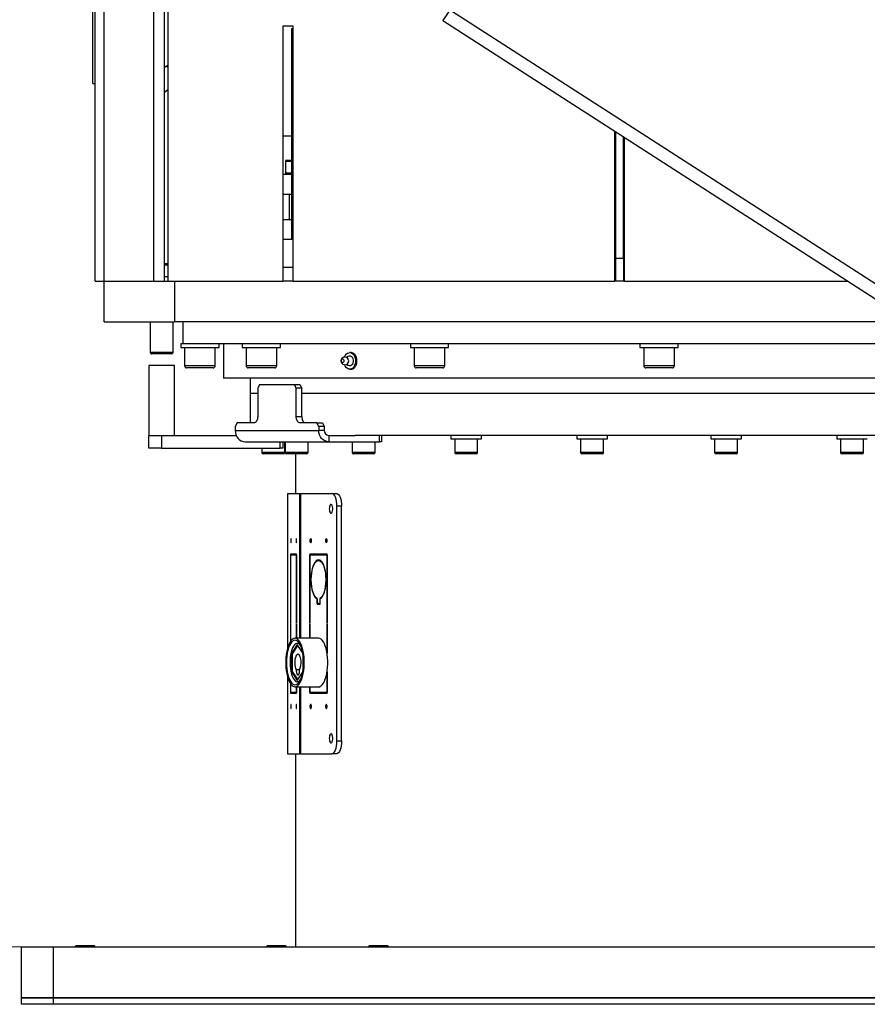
# Model space of a CAD drawing. Header units: millimetres. Extents: x 22 to 588, y 6 to 414.
# Tile 47 of 51: x 488 to 521, y 267 to 305. Entities that reach past the tile are written whole.
import ezdxf

# ---------------------------------------------------------------- set-up
doc = ezdxf.new("R2010")
doc.units = ezdxf.units.MM
doc.styles.add('SLDTEXTSTYLE1', font='TXT', dxfattribs={"width": 0.75})
doc.dimstyles.new('SLDDIMSTYLE4', dxfattribs={"dimtxt": 3.5, "dimasz": 5, "dimexe": 0, "dimexo": 0.0625, "dimgap": 0.875, "dimtad": 1, "dimdec": 4, "dimlfac": 20, "dimzin": 12, "dimdsep": 46, "dimtxsty": 'SLDTEXTSTYLE1', "dimsah": 1, "dimcen": 0.09, "dimazin": 0, "dimtfac": 1, "dimtofl": 0, "dimtmove": 0, "dimatfit": 3, "dimfxl": 1, "dimtolj": 1, "dimtzin": 12, "dimarcsym": 0})

# ---------------------------------------------------------------- blocks, each defined once
blk = doc.blocks.new('*D15')
at = {"color": 7, "linetype": 'Continuous', "lineweight": 0}
for p, q in [((527.581, 305.509), (494.754, 336.121)), ((488.285, 268.823), (468.244, 268.823))]:
    blk.add_line(p, q, dxfattribs=at)
blk.add_arc((566.921, 268.823), 97.677, 137, 180, dxfattribs=at)
for points in [[(495.485, 335.439), (491.683, 332.127), (492.656, 331.265)], [(469.244, 268.823), (470.022, 273.805), (468.722, 273.838)]]:
    blk.add_solid(points, dxfattribs=at)
at = {"color": 7, "linetype": 'Continuous', "lineweight": 0, "insert": (475.78, 315.171), "char_height": 3.5, "attachment_point": 1, "rotation": 61.073, "style": 'SLDTEXTSTYLE1'}
blk.add_mtext('43°', dxfattribs=at)

msp = doc.modelspace()

# ---------------------------------------------------------------- linework, layer by layer
at = {"color": 7, "linetype": 'Continuous', "lineweight": 30}
for p, q in [((490.8347976, 302.6733998), (490.8347976, 321.5487927)), ((490.9347976, 294.9233998), (490.9347976, 321.4149998)), ((491.2862695, 294.9233998), (491.2862695, 320.9447554)), ((493.2105336, 318.3702266), (493.2105336, 294.9233998)), ((493.6347976, 317.8025914), (493.6347976, 294.9233998)), ((493.7847976, 294.9233998), (493.7847976, 317.6019021)), ((504.8121955, 305.5330082), (504.5610289, 305.1429047)), ((504.7140238, 305.6390713), (544.8037357, 279.8274556)), ((504.5610289, 305.1429047), (544.4572338, 279.4558778)), ((498.6847976, 304.9233998), (498.2847976, 304.9233998)), ((498.2847976, 304.9233998), (498.2847976, 294.9233998)), ((498.6347976, 304.8233998), (498.6847976, 304.8233998)), ((498.6347976, 296.5733998), (498.6347976, 304.8233998)), ((498.6847976, 294.9233998), (498.6847976, 304.9233998)), ((493.7231028, 303.3584915), (493.7847976, 303.4102597)), ((493.7231028, 303.3584915), (493.6347976, 303.2843947)), ((493.7847976, 303.2849665), (493.7231028, 303.3584915)), ((490.8347976, 302.6733998), (490.9347976, 302.6733998)), ((493.7847976, 302.4312042), (493.6347976, 302.3053392)), ((511.2847976, 300.8138306), (511.2847976, 294.9233998)), ((511.3347976, 295.8233998), (511.3347976, 300.7816383)), ((498.2847976, 300.3733998), (498.286174, 300.3733998)), ((498.286174, 300.6233998), (498.286174, 300.3733998)), ((498.286174, 300.6233998), (498.6347976, 300.6233998)), ((511.6347976, 295.8233998), (511.6347976, 300.5884844)), ((511.6847976, 294.9233998), (511.6847976, 300.556292)), ((498.2847976, 299.6233998), (498.2991252, 299.6233998)), ((498.3875534, 299.6233998), (498.5047107, 299.6233998)), ((498.4375534, 299.6733998), (498.5400661, 299.6733998)), ((498.5047107, 299.6233998), (498.6347976, 299.6233998)), ((498.5400661, 299.6733998), (498.6347976, 299.6733998)), ((498.2847976, 299.1733998), (498.2991252, 299.1733998)), ((498.2847976, 299.1733998), (498.2991252, 299.1733998)), ((498.3875534, 299.1733998), (498.5047107, 299.1733998)), ((498.3875534, 299.1733998), (498.5047107, 299.1733998)), ((498.5047107, 299.1733998), (498.6347976, 299.1733998)), ((498.5047107, 299.1733998), (498.6347976, 299.1733998)), ((498.2847976, 299.1233998), (498.6347976, 299.1233998)), ((498.6347976, 298.3233998), (498.2847976, 298.3233998)), ((498.6347976, 297.3233998), (498.2847976, 297.3233998)), ((498.2847976, 296.5733998), (498.6347976, 296.5733998)), ((498.6847976, 296.5733998), (498.6347976, 296.5733998)), ((511.3347976, 296.5733998), (511.2847976, 296.5733998)), ((511.3347976, 295.8233998), (511.6347976, 295.8233998)), ((511.3347976, 295.4733998), (511.3347976, 295.8233998)), ((511.6347976, 295.8233998), (511.6347976, 294.9233998)), ((493.7847976, 295.5983998), (493.6347976, 295.5983998)), ((493.7847976, 295.5483998), (493.6347976, 295.5483998)), ((498.2847976, 295.4733998), (498.6847976, 295.4733998)), ((511.2847976, 295.4733998), (511.3347976, 295.4733998)), ((511.3347976, 294.9233998), (511.3347976, 295.4733998)), ((490.9347976, 294.9233998), (491.2862695, 294.9233998)), ((491.2847976, 293.3233998), (491.2847976, 294.9233998)), ((491.2862695, 294.9233998), (493.2105336, 294.9233998)), ((493.2105336, 294.9233998), (493.4480336, 294.9233998)), ((493.4480336, 294.9233998), (493.7847976, 294.9233998)), ((493.7847976, 295.0966049), (493.6347976, 295.0966049)), ((493.7847976, 294.9233998), (498.2847976, 294.9233998)), ((494.0347976, 294.9233998), (494.0347976, 293.3233998)), ((498.6847976, 294.9233998), (498.2847976, 294.9233998)), ((498.6847976, 294.9233998), (511.2847976, 294.9233998)), ((511.6847976, 294.9233998), (511.2847976, 294.9233998)), ((511.6847976, 294.9233998), (520.4336117, 294.9233998)), ((491.2847976, 293.3233998), (494.0347976, 293.3233998)), ((522.9186766, 293.3233998), (494.0347976, 293.3233998)), ((494.2847976, 292.4733998), (494.3597976, 292.4733998)), ((494.2847976, 292.3233998), (495.7847976, 292.3233998)), ((494.3627664, 292.4733998), (496.6963404, 292.4733998)), ((496.6963404, 292.3233998), (496.7968213, 292.3233998)), ((496.6978555, 292.4733998), (496.7968213, 292.4733998)), ((496.7968213, 292.4733998), (497.030833, 292.4733998)), ((496.7968213, 292.3233998), (498.1963404, 292.3233998)), ((497.030833, 292.4733998), (503.4104151, 292.4733998)), ((503.2847976, 292.3233998), (503.6597976, 292.3233998)), ((503.4104151, 292.4733998), (503.6597976, 292.4733998)), ((503.6597976, 292.4733998), (503.987149, 292.4733998)), ((503.6597976, 292.3233998), (504.7847976, 292.3233998)), ((503.987149, 292.4733998), (512.7018202, 292.4733998)), ((512.2847976, 292.3233998), (513.0347976, 292.3233998)), ((512.7018202, 292.4733998), (513.0347976, 292.4733998)), ((513.0347976, 292.4733998), (513.7847976, 292.4733998)), ((513.0347976, 292.3233998), (513.7847976, 292.3233998)), ((513.3677751, 292.4733998), (522.0824463, 292.4733998)), ((493.9847976, 292.1233998), (493.0847976, 292.1233998)), ((493.9347976, 292.0733998), (493.1347976, 292.0733998)), ((493.5347976, 291.6233998), (493.0347976, 291.6233998)), ((494.0347976, 291.6233998), (493.5347976, 291.6233998)), ((495.0347976, 291.6033998), (494.4347976, 291.6033998)), ((495.0347976, 291.5233998), (494.5147976, 291.5233998)), ((495.6347976, 291.6033998), (495.0347976, 291.6033998)), ((495.5547976, 291.5233998), (495.0347976, 291.5233998)), ((497.7463404, 291.6033998), (496.8463404, 291.6033998)), ((497.7063404, 291.5233998), (496.9263404, 291.5233998)), ((497.9663404, 291.5233998), (497.7063404, 291.5233998)), ((498.0463404, 291.6033998), (497.7463404, 291.6033998)), ((504.5544129, 291.6033998), (503.4347976, 291.6033998)), ((504.4851309, 291.5233998), (503.5147976, 291.5233998)), ((504.5547976, 291.5233998), (504.4851309, 291.5233998)), ((504.6347976, 291.6033998), (504.5544129, 291.6033998)), ((513.6347976, 291.6033998), (512.4347976, 291.6033998)), ((513.5547976, 291.5233998), (512.5147976, 291.5233998)), ((525.4130315, 291.1233998), (495.9597976, 291.1233998)), ((497.375345, 290.8733998), (497.2997497, 290.7233998)), ((497.2997497, 290.7233998), (497.2997497, 289.6233998)), ((497.375345, 290.8733998), (498.7360613, 290.8733998)), ((498.8116566, 290.7233998), (498.7360613, 290.8733998)), ((498.7360613, 290.8733998), (498.9519917, 290.8733998)), ((498.8116566, 289.6233998), (498.8116566, 290.7233998)), ((499.027587, 290.7233998), (498.8116566, 290.7233998)), ((498.9519917, 290.8733998), (499.027587, 290.7233998)), ((499.027587, 289.6233998), (499.027587, 290.7233998)), ((497.2997497, 290.5233998), (497.0097976, 290.5233998)), ((497.2997497, 290.5233998), (497.0097976, 290.5233998)), ((513.0347976, 290.5233998), (499.027587, 290.5233998)), ((525.4091663, 290.5233998), (499.027587, 290.5233998)), ((525.4091663, 290.5233998), (513.0347976, 290.5233998)), ((498.8116566, 289.6233998), (499.027587, 289.6233998)), ((496.4933993, 289.3733998), (496.4178039, 289.2233998)), ((496.4178039, 289.2233998), (496.4178039, 289.0733998)), ((497.1737574, 289.3733998), (496.4933993, 289.3733998)), ((499.618007, 289.3733998), (498.9376488, 289.3733998)), ((499.618007, 289.3733998), (499.8339374, 289.3733998)), ((499.6936023, 289.2233998), (499.618007, 289.3733998)), ((499.9095328, 289.2233998), (499.6936023, 289.2233998)), ((499.6936023, 289.2233998), (499.6936023, 289.0733998)), ((499.8339374, 289.3733998), (499.9095328, 289.2233998)), ((499.9095328, 289.2233998), (499.9095328, 289.0733998)), ((493.0347976, 288.3733998), (493.0347976, 288.8733998)), ((493.0347976, 288.8733998), (493.5347976, 288.8733998)), ((493.5347976, 288.8733998), (493.5347976, 288.3733998)), ((493.5347976, 288.8733998), (496.4583014, 288.8733998)), ((496.4178039, 289.0733998), (499.6936023, 289.0733998)), ((499.9095328, 289.0733998), (499.6936023, 289.0733998)), ((500.0822771, 288.8733998), (500.0822771, 288.6233998)), ((500.0822771, 288.8733998), (501.1191954, 288.8733998)), ((513.0347976, 288.8733998), (501.1191954, 288.8733998)), ((502.0688371, 288.6233998), (502.0688371, 288.8733998)), ((502.1587753, 288.8733998), (502.1587753, 288.6233998)), ((504.8722976, 288.7483998), (504.9767004, 288.7483998)), ((504.9767004, 288.7483998), (506.0722976, 288.7483998)), ((509.808369, 288.7483998), (510.0583332, 288.7483998)), ((510.0583332, 288.7483998), (511.008369, 288.7483998)), ((525.4130315, 288.8733998), (513.0347976, 288.8733998)), ((515.0612263, 288.7483998), (515.4989715, 288.7483998)), ((515.4989715, 288.7483998), (516.2612263, 288.7483998)), ((519.9972976, 288.7483998), (520.6423941, 288.7483998)), ((520.6423941, 288.7483998), (521.1972976, 288.7483998)), ((493.5347976, 288.3733998), (493.0347976, 288.3733998)), ((493.5347976, 288.3733998), (498.1847976, 288.3733998)), ((496.8064787, 288.6233998), (500.0822771, 288.6233998)), ((498.1847976, 288.3733998), (498.1847976, 288.6233998)), ((498.2847976, 288.3733998), (498.1847976, 288.3733998)), ((498.2847976, 288.6233998), (498.2847976, 288.3733998)), ((500.0822771, 288.6233998), (502.0688371, 288.6233998)), ((502.1587753, 288.6233998), (502.0688371, 288.6233998)), ((498.1748471, 288.2083998), (497.4597976, 288.2083998)), ((498.1395072, 288.1483998), (497.5197976, 288.1483998)), ((498.2997976, 288.1483998), (498.1395072, 288.1483998)), ((498.3597976, 288.2083998), (498.1748471, 288.2083998)), ((499.1953909, 288.2083998), (498.3719468, 288.2083998)), ((499.1455984, 288.1483998), (498.4319468, 288.1483998)), ((499.2119468, 288.1483998), (499.1455984, 288.1483998)), ((499.2719468, 288.2083998), (499.1953909, 288.2083998)), ((501.8851714, 288.2083998), (500.9983754, 288.2083998)), ((501.826932, 288.1483998), (501.0583754, 288.1483998)), ((501.8383754, 288.1483998), (501.826932, 288.1483998)), ((501.8983754, 288.2083998), (501.8851714, 288.2083998)), ((505.9222976, 288.2083998), (505.0222976, 288.2083998)), ((505.8622976, 288.1483998), (505.0822976, 288.1483998)), ((510.858369, 288.2083998), (509.958369, 288.2083998)), ((510.798369, 288.1483998), (510.018369, 288.1483998)), ((516.1112263, 288.2083998), (515.2112263, 288.2083998)), ((516.0512263, 288.1483998), (515.2712263, 288.1483998)), ((521.0472976, 288.2083998), (520.1472976, 288.2083998)), ((520.9872976, 288.1483998), (520.2072976, 288.1483998)), ((498.4635607, 286.5983998), (498.4669828, 286.5983998)), ((498.4669828, 286.5983998), (498.949856, 286.5983998)), ((498.4669828, 286.5983998), (498.4669828, 280.5326633)), ((498.949856, 286.5983998), (498.9768821, 286.5983998)), ((498.949856, 280.9233998), (498.949856, 286.5983998)), ((498.9768821, 286.5983998), (500.2113292, 286.5983998)), ((498.9768821, 286.5983998), (498.9768821, 280.9233998)), ((500.2113292, 286.5983998), (500.3961051, 286.5983998)), ((500.4026709, 276.8983998), (500.4026709, 286.0983998)), ((500.5874468, 286.0983998), (500.4026709, 286.0983998)), ((500.5874468, 276.8983998), (500.5874468, 286.0983998)), ((498.7067878, 284.2233998), (498.5909458, 284.2233998)), ((498.5909458, 284.2233998), (498.5909458, 281.5108998)), ((498.594209, 284.1983998), (498.7067878, 284.1983998)), ((498.594209, 281.5108998), (498.594209, 284.1983998)), ((498.7067878, 284.1983998), (498.7067878, 284.2233998)), ((498.825893, 284.2233998), (498.710051, 284.2233998)), ((498.710051, 284.2233998), (498.710051, 284.1983998)), ((498.710051, 284.1983998), (498.8226298, 284.1983998)), ((498.8226298, 284.1983998), (498.8226298, 281.5108998)), ((498.825893, 284.1983998), (498.8226298, 284.1983998)), ((498.825893, 281.5108998), (498.825893, 284.2233998)), ((499.6799549, 284.2233998), (499.3403233, 284.2233998)), ((499.3403233, 284.2233998), (499.3403233, 281.5108998)), ((499.3498904, 284.1983998), (499.6799549, 284.1983998)), ((499.3498904, 281.5108998), (499.3498904, 284.1983998)), ((499.5250992, 284.2233998), (499.5250992, 284.1983998)), ((499.6799549, 284.1983998), (499.6799549, 284.2233998)), ((500.0291535, 284.2233998), (499.6895219, 284.2233998)), ((499.6895219, 284.2233998), (499.6895219, 284.1983998)), ((499.6895219, 284.1983998), (500.0195864, 284.1983998)), ((499.8742978, 284.2233998), (499.8742978, 284.1983998)), ((500.0195864, 284.1983998), (500.0195864, 281.5108998)), ((500.0291535, 284.1983998), (500.0195864, 284.1983998)), ((500.0291535, 281.5108998), (500.0291535, 284.2233998)), ((499.6799549, 283.9732956), (499.6799549, 283.998299)), ((499.6895219, 283.998299), (499.6895219, 283.9732956)), ((499.7596127, 283.9732956), (499.6895219, 283.9732956)), ((499.3881973, 283.2358998), (499.3977657, 283.2358998)), ((499.3977657, 283.2108998), (499.3881973, 283.2108998)), ((499.9717111, 283.2358998), (499.9812795, 283.2358998)), ((499.9812795, 283.2108998), (499.9717111, 283.2108998)), ((499.6254225, 282.464058), (499.6254225, 282.2633998)), ((499.6349896, 282.464058), (499.6254225, 282.464058)), ((499.6254225, 282.2633998), (499.6799549, 282.2633998)), ((499.6349896, 282.2883998), (499.6349896, 282.4847524)), ((499.6799549, 282.2883998), (499.6349896, 282.2883998)), ((499.6799549, 282.2633998), (499.6799549, 282.2883998)), ((499.7344872, 282.2883998), (499.6895219, 282.2883998)), ((499.6895219, 282.2883998), (499.6895219, 282.2633998)), ((499.6895219, 282.2633998), (499.7440543, 282.2633998)), ((499.7344872, 282.4847524), (499.7344872, 282.2883998)), ((499.774506, 282.4847524), (499.7344872, 282.4847524)), ((499.7440543, 282.2883998), (499.7344872, 282.2883998)), ((499.7440543, 282.2633998), (499.7440543, 282.464058)), ((498.5909458, 281.5108998), (498.594209, 281.5108998)), ((498.594209, 281.4858998), (498.5909458, 281.4858998)), ((498.5909458, 281.4858998), (498.5909458, 280.8132571)), ((498.594209, 280.81771), (498.594209, 281.4858998)), ((498.8226298, 281.5108998), (498.825893, 281.5108998)), ((498.825893, 281.4858998), (498.8226298, 281.4858998)), ((498.8226298, 281.4858998), (498.8226298, 280.9233998)), ((498.825893, 280.9233998), (498.825893, 281.4858998)), ((499.3403233, 281.5108998), (499.3498904, 281.5108998)), ((499.3498904, 281.4858998), (499.3403233, 281.4858998)), ((499.3403233, 281.4858998), (499.3403233, 280.9233998)), ((499.3498904, 280.9233998), (499.3498904, 281.4858998)), ((500.0195864, 281.5108998), (500.0291535, 281.5108998)), ((500.0291535, 281.4858998), (500.0195864, 281.4858998)), ((500.0195864, 281.4858998), (500.0195864, 280.343366)), ((500.0291535, 280.2775379), (500.0291535, 281.4858998)), ((498.8532468, 280.6806539), (498.6188532, 280.3270269)), ((498.8695789, 280.6560139), (498.6467337, 280.31981)), ((499.0594099, 280.369618), (498.8532468, 280.6806539)), ((498.6188532, 280.3270269), (498.6188532, 279.6197728)), ((498.6188532, 280.3270269), (498.6515173, 280.3270269)), ((498.6467337, 280.31981), (498.6467337, 279.6269897)), ((499.0876404, 279.7824985), (499.0876404, 280.1643012)), ((498.6188532, 279.6197728), (498.8532468, 279.2661457)), ((498.6188532, 279.6197728), (498.6515173, 279.6197728)), ((498.6467337, 279.6269897), (498.8695789, 279.2907857)), ((498.8106528, 279.6974321), (498.9420349, 279.6974321)), ((498.8532468, 279.2661457), (499.0594099, 279.5771817)), ((500.0195864, 279.6034336), (500.0195864, 278.7983998)), ((500.0291535, 278.7733998), (500.0291535, 279.6692617)), ((498.4669828, 279.4141364), (498.4669828, 276.3983998)), ((498.5909458, 279.1335425), (498.5909458, 278.7733998)), ((498.594209, 278.7983998), (498.594209, 279.1290897)), ((498.5909458, 278.7733998), (498.7067878, 278.7733998)), ((498.7067878, 278.7983998), (498.594209, 278.7983998)), ((498.7067878, 278.7733998), (498.7067878, 278.7983998)), ((498.8226298, 278.7983998), (498.710051, 278.7983998)), ((498.710051, 278.7983998), (498.710051, 278.7733998)), ((498.710051, 278.7733998), (498.825893, 278.7733998)), ((498.8226298, 279.0233998), (498.8226298, 278.7983998)), ((498.825893, 278.7983998), (498.8226298, 278.7983998)), ((498.825893, 278.7733998), (498.825893, 279.0233998)), ((498.949856, 276.3983998), (498.949856, 279.0233998)), ((498.9768821, 279.0233998), (498.9768821, 276.3983998)), ((499.3403233, 279.0233998), (499.3403233, 278.7733998)), ((499.3403233, 278.7733998), (499.6799549, 278.7733998)), ((499.3498904, 278.7983998), (499.3498904, 279.0233998)), ((499.6799549, 278.7983998), (499.3498904, 278.7983998)), ((499.5250992, 278.7983998), (499.5250992, 278.7733998)), ((499.6254225, 279.0233998), (499.6254225, 279.0133998)), ((499.6254225, 279.0133998), (499.6799549, 279.0133998)), ((499.6799549, 279.0133998), (499.6799549, 279.0233998)), ((499.6799549, 278.7733998), (499.6799549, 278.7983998)), ((499.6895219, 279.0234821), (499.6895219, 279.0133998)), ((499.6895219, 279.0133998), (499.7440543, 279.0133998)), ((500.0195864, 278.7983998), (499.6895219, 278.7983998)), ((499.6895219, 278.7983998), (499.6895219, 278.7733998)), ((499.6895219, 278.7733998), (500.0291535, 278.7733998)), ((499.7440543, 279.0133998), (499.7440543, 279.0361298)), ((499.8742978, 278.7983998), (499.8742978, 278.7733998)), ((500.0291535, 278.7983998), (500.0195864, 278.7983998)), ((500.4026709, 276.8983998), (500.5874468, 276.8983998)), ((498.4669828, 276.3983998), (498.4635607, 276.3983998)), ((498.4669828, 276.3983998), (498.949856, 276.3983998)), ((498.9768821, 276.3983998), (498.949856, 276.3983998)), ((498.9768821, 276.3983998), (500.2113292, 276.3983998)), ((500.3961051, 276.3983998), (500.2113292, 276.3983998)), ((488.0347976, 266.8233998), (488.0347976, 268.8233998)), ((488.0347976, 268.8233998), (489.2847976, 268.8233998)), ((489.2847976, 268.8233998), (489.2847976, 266.8233998)), ((489.2847976, 268.8233998), (536.7847976, 268.8233998)), ((490.1847976, 268.8733998), (490.5347976, 268.8733998)), ((490.5347976, 268.8733998), (490.8847976, 268.8733998)), ((497.6847976, 268.8733998), (498.0347976, 268.8733998)), ((498.0347976, 268.8733998), (498.3847976, 268.8733998)), ((501.6847976, 268.8733998), (502.0347976, 268.8733998)), ((502.0347976, 268.8733998), (502.3847976, 268.8733998)), ((488.0347976, 266.5733998), (488.0347976, 266.8233998)), ((488.0347976, 266.8233998), (489.2847976, 266.8233998)), ((489.2847976, 266.8233998), (488.0347976, 266.8233998)), ((489.2847976, 266.8233998), (489.2847976, 266.5733998)), ((536.7847976, 266.8233998), (489.2847976, 266.8233998)), ((489.2847976, 266.8233998), (536.7847976, 266.8233998)), ((489.2847976, 266.5733998), (488.0347976, 266.5733998)), ((536.7847976, 266.5733998), (489.2847976, 266.5733998))]:
    msp.add_line(p, q, dxfattribs=at)
at = {"color": 7, "linetype": 'Continuous', "lineweight": 30, "flags": 128}
for points in [[(500.5720406, 291.7983998), (500.5760775, 291.8271011), (500.5875736, 291.8514328), (500.6047788, 291.8676908), (500.6250736, 291.8733998), (500.6453685, 291.8676908), (500.6625736, 291.8514328), (500.6740697, 291.8271011), (500.6781066, 291.7983998), (500.6740697, 291.7696986), (500.6625736, 291.7453668), (500.6453685, 291.7291089), (500.6250736, 291.7233998), (500.6047788, 291.7291089), (500.5875736, 291.7453668), (500.5760775, 291.7696986), (500.5720406, 291.7983998)], [(500.7038374, 291.9478274), (500.7318719, 292.0073058), (500.7706835, 292.0590899), (500.8168934, 292.0968201), (500.8680103, 292.1184623), (500.9212786, 292.12285), (500.9738265, 292.1097464), (501.0228212, 292.0798581), (501.0656213, 292.0347963), (501.0999196, 291.9769902), (501.1238668, 291.9095564), (501.1361722, 291.83613), (501.1361722, 291.7606696), (501.1238668, 291.6872433), (501.0999196, 291.6198094), (501.0656213, 291.5620034), (501.0228212, 291.5169416), (500.9738265, 291.4870532), (500.9212786, 291.4739497), (500.8680103, 291.4783373), (500.8168934, 291.4999796), (500.7706835, 291.5377098), (500.7318719, 291.5894938), (500.7038374, 291.6489723)], [(500.8419705, 291.9753243), (500.8562493, 291.9845746), (500.8973479, 291.9978406), (500.9393856, 291.9933854), (500.978627, 291.9716049), (501.0115855, 291.9344344), (501.0353326, 291.8851766), (501.0477581, 291.8282083), (501.0477581, 291.7685914), (501.0353326, 291.7116231), (501.0115855, 291.6623653), (500.978627, 291.6251947), (500.9393856, 291.6034142), (500.8973479, 291.5989591), (500.8562493, 291.6122251), (500.8419705, 291.6214753)], [(497.2997497, 289.6233998), (497.2973288, 289.5746272), (497.2901591, 289.527729), (497.2785161, 289.4845073), (497.2628474, 289.4466231), (497.243755, 289.4155324), (497.2219726, 289.3924299), (497.1983373, 289.3782035), (497.1737574, 289.3733998)], [(498.9376488, 289.3733998), (498.913069, 289.3782035), (498.8894337, 289.3924299), (498.8676513, 289.4155324), (498.8485589, 289.4466231), (498.8328901, 289.4845073), (498.8212472, 289.527729), (498.8140775, 289.5746272), (498.8116566, 289.6233998)], [(499.027587, 289.6233998), (499.0300079, 289.5746272), (499.0371776, 289.527729), (499.0488206, 289.4845073), (499.0644893, 289.4466231), (499.0835817, 289.4155324), (499.1053641, 289.3924299), (499.1289994, 289.3782035), (499.1535793, 289.3733998)], [(496.4178039, 289.0733998), (496.4252722, 288.9856092), (496.4473901, 288.9011923), (496.4833075, 288.8233932), (496.5316442, 288.7552018), (496.5905426, 288.6992385), (496.6577393, 288.657654), (496.730652, 288.6320464), (496.8064787, 288.6233998)], [(500.0822771, 288.6233998), (500.0064504, 288.6320464), (499.9335377, 288.657654), (499.866341, 288.6992385), (499.8074425, 288.7552018), (499.7591058, 288.8233932), (499.7231884, 288.9011923), (499.7010706, 288.9856092), (499.6936023, 289.0733998)], [(500.4026709, 286.0983998), (500.3989943, 286.195945), (500.3881059, 286.2897415), (500.370424, 286.3761849), (500.3466282, 286.4519532), (500.317633, 286.5141346), (500.2845525, 286.5603396), (500.2486581, 286.5887925), (500.2113292, 286.5983998)], [(500.3961051, 286.5983998), (500.433434, 286.5887925), (500.4693284, 286.5603396), (500.5024089, 286.5141346), (500.5314041, 286.4519532), (500.5551999, 286.3761849), (500.5728818, 286.2897415), (500.5837702, 286.195945), (500.5874468, 286.0983998)], [(500.1060913, 285.9983998), (500.1097199, 285.9415774), (500.1202124, 285.8909126), (500.136432, 285.8518957), (500.1566208, 285.8287548), (500.1785912, 285.8239975), (500.1999622, 285.8381395), (500.2184181, 285.8696481), (500.2319589, 285.915109), (500.2391171, 285.9695958), (500.2391171, 286.0272039), (500.2319589, 286.0816906), (500.2184181, 286.1271515), (500.1999622, 286.1586602), (500.1785912, 286.1728021), (500.1566208, 286.1680449), (500.136432, 286.144904), (500.1202124, 286.105887), (500.1097199, 286.0552222), (500.1060913, 285.9983998)], [(498.59323, 284.7483998), (498.5940497, 284.7168284), (498.596384, 284.6900635), (498.5998775, 284.6721798), (498.6039984, 284.6658998), (498.6081193, 284.6721798), (498.6116129, 284.6900635), (498.6139472, 284.7168284), (498.6147669, 284.7483998), (498.6139472, 284.7799712), (498.6116129, 284.8067361), (498.6081193, 284.8246199), (498.6039984, 284.8308998), (498.5998775, 284.8246199), (498.596384, 284.8067361), (498.5940497, 284.7799712), (498.59323, 284.7483998)], [(498.8020719, 284.7483998), (498.8028916, 284.7168284), (498.8052259, 284.6900635), (498.8087195, 284.6721798), (498.8128403, 284.6658998), (498.8169612, 284.6721798), (498.8204548, 284.6900635), (498.8227891, 284.7168284), (498.8236088, 284.7483998), (498.8227891, 284.7799712), (498.8204548, 284.8067361), (498.8169612, 284.8246199), (498.8128403, 284.8308998), (498.8087195, 284.8246199), (498.8052259, 284.8067361), (498.8028916, 284.7799712), (498.8020719, 284.7483998)], [(499.3470203, 284.7483998), (499.3494235, 284.7168284), (499.3562673, 284.6900635), (499.3665098, 284.6721798), (499.3785917, 284.6658998), (499.3906735, 284.6721798), (499.400916, 284.6900635), (499.4077598, 284.7168284), (499.410163, 284.7483998), (499.4077598, 284.7799712), (499.400916, 284.8067361), (499.3906735, 284.8246199), (499.3785917, 284.8308998), (499.3665098, 284.8246199), (499.3562673, 284.8067361), (499.3494235, 284.7799712), (499.3470203, 284.7483998)], [(499.9593138, 284.7483998), (499.961717, 284.7168284), (499.9685608, 284.6900635), (499.9788033, 284.6721798), (499.9908851, 284.6658998), (500.002967, 284.6721798), (500.0132095, 284.6900635), (500.0200533, 284.7168284), (500.0224565, 284.7483998), (500.0200533, 284.7799712), (500.0132095, 284.8067361), (500.002967, 284.8246199), (499.9908851, 284.8308998), (499.9788033, 284.8246199), (499.9685608, 284.8067361), (499.961717, 284.7799712), (499.9593138, 284.7483998)], [(499.6799549, 283.998299), (499.6345672, 283.9872302), (499.5903648, 283.9581164), (499.5483919, 283.9116455), (499.5096401, 283.8489152), (499.4750249, 283.7714076), (499.445364, 283.6809536), (499.4213582, 283.5796903), (499.4035745, 283.4700099), (499.3924332, 283.3545035), (499.3881973, 283.2358998)], [(499.3977657, 283.2358998), (499.4018833, 283.3505923), (499.4126738, 283.4622841), (499.4298827, 283.5683403), (499.453104, 283.6662589), (499.4817899, 283.7537299), (499.5152635, 283.8286897), (499.5527354, 283.8893698), (499.5933213, 283.9343388), (499.6360639, 283.9625359), (499.6799549, 283.9732956)], [(499.9812795, 283.2358998), (499.9770436, 283.3545035), (499.9659023, 283.4700099), (499.9481186, 283.5796903), (499.9241128, 283.6809536), (499.8944519, 283.7714076), (499.8598367, 283.8489152), (499.8210849, 283.9116455), (499.779112, 283.9581164), (499.7349096, 283.9872302), (499.6895219, 283.998299)], [(499.6895219, 283.9732956), (499.7334128, 283.9625359), (499.7761555, 283.9343388), (499.8167414, 283.8893698), (499.8542132, 283.8286897), (499.8876869, 283.7537299), (499.9163728, 283.6662589), (499.9395941, 283.5683403), (499.956803, 283.4622841), (499.9675935, 283.3505923), (499.9717111, 283.2358998)], [(499.3881973, 283.2108998), (499.3932355, 283.0806178), (499.4065956, 282.954412), (499.4278961, 282.8358852), (499.456529, 282.7284213), (499.4916768, 282.6350881), (499.5323362, 282.5585501), (499.5773464, 282.5009924), (499.6254225, 282.464058)], [(499.6349896, 282.4847524), (499.592403, 282.5132717), (499.5519828, 282.5584521), (499.5146773, 282.6192337), (499.4813619, 282.6941904), (499.4528181, 282.7815635), (499.4297157, 282.8793031), (499.4125967, 282.9851159), (499.4018628, 283.0965194), (499.3977657, 283.2108998)], [(499.9717111, 283.2108998), (499.967614, 283.0965194), (499.9568801, 282.9851159), (499.9397611, 282.8793031), (499.9166587, 282.7815635), (499.8881149, 282.6941904), (499.8547995, 282.6192337), (499.817494, 282.5584521), (499.7770738, 282.5132717), (499.7344872, 282.4847524)], [(499.7440543, 282.464058), (499.7921304, 282.5009924), (499.8371406, 282.5585501), (499.8778, 282.6350881), (499.9129478, 282.7284213), (499.9415807, 282.8358852), (499.9628812, 282.954412), (499.9762413, 283.0806178), (499.9812795, 283.2108998)], [(498.7608589, 279.0233998), (498.8103621, 279.0322482), (498.8589433, 279.0586284), (498.9056973, 279.1020491), (498.9497532, 279.1617014), (498.9902904, 279.2364741), (499.0265537, 279.3249743), (499.0578677, 279.4255535), (499.0836489, 279.536338), (499.1034171, 279.6552642), (499.1168042, 279.7801166), (499.1235606, 279.9085695), (499.1235606, 280.0382301), (499.1168042, 280.166683), (499.1034171, 280.2915355), (499.0836489, 280.4104616), (499.0578677, 280.5212461), (499.0265537, 280.6218253), (498.9902904, 280.7103255), (498.9497532, 280.7850983), (498.9056973, 280.8447506), (498.8589433, 280.8881712), (498.8103621, 280.9145515), (498.7608589, 280.9233998), (498.7113556, 280.9145515), (498.6627744, 280.8881712), (498.6160204, 280.8447506), (498.5719645, 280.7850983), (498.5314273, 280.7103255), (498.495164, 280.6218253), (498.4638501, 280.5212461), (498.4380689, 280.4104616), (498.4183006, 280.2915355), (498.4049136, 280.166683), (498.3981571, 280.0382301), (498.3981571, 279.9085695), (498.4049136, 279.7801166), (498.4183006, 279.6552642), (498.4380689, 279.536338), (498.4638501, 279.4255535), (498.495164, 279.3249743), (498.5314273, 279.2364741), (498.5719645, 279.1617014), (498.6160204, 279.1020491), (498.6627744, 279.0586284), (498.7113556, 279.0322482), (498.7608589, 279.0233998)], [(498.7608589, 279.0983998), (498.8085127, 279.1073061), (498.8551964, 279.1338435), (498.8999598, 279.1774718), (498.9418914, 279.237303), (498.9801377, 279.3121189), (499.0139201, 279.4003967), (499.0425509, 279.5003391), (499.0654473, 279.6099117), (499.0821432, 279.7268838), (499.0922986, 279.8488743), (499.0957069, 279.9733998), (499.0922986, 280.0979253), (499.0821432, 280.2199158), (499.0654473, 280.336888), (499.0425509, 280.4464605), (499.0139201, 280.546403), (498.9801377, 280.6346807), (498.9418914, 280.7094967), (498.8999598, 280.7693278), (498.8551964, 280.8129562), (498.8085127, 280.8394936), (498.7608589, 280.8483998), (498.713205, 280.8394936), (498.6665213, 280.8129562), (498.621758, 280.7693278), (498.5798264, 280.7094967), (498.5415801, 280.6346807), (498.5077976, 280.546403), (498.4791668, 280.4464605), (498.4562704, 280.336888), (498.4395746, 280.2199158), (498.4294191, 280.0979253), (498.4260109, 279.9733998), (498.4294191, 279.8488743), (498.4395746, 279.7268838), (498.4562704, 279.6099117), (498.4791668, 279.5003391), (498.5077976, 279.4003967), (498.5415801, 279.3121189), (498.5798264, 279.237303), (498.621758, 279.1774718), (498.6665213, 279.1338435), (498.713205, 279.1073061), (498.7608589, 279.0983998)], [(498.9680423, 280.6607971), (498.960537, 280.6690266), (498.9186436, 280.7036714), (498.8752174, 280.7211992), (498.8312762, 280.7211992), (498.78785, 280.7036714), (498.7459566, 280.6690266), (498.706578, 280.618077), (498.6706372, 280.5520167), (498.6389767, 280.4723941), (498.6123384, 280.3810755), (498.5913468, 280.2802013), (498.5764939, 280.1721359), (498.5681279, 280.0594124), (498.5664449, 279.9446728), (498.5714842, 279.8306065), (498.5831278, 279.7198872), (498.6011028, 279.61511), (498.6249878, 279.5187308), (498.654223, 279.4330086), (498.6881231, 279.3599528), (498.7258936, 279.3012757), (498.7666492, 279.2583525), (498.8094346, 279.2321895), (498.8532468, 279.2233998), (498.8532468, 279.2233998)], [(499.6847384, 279.0233998), (499.7342417, 279.0322482), (499.7828228, 279.0586284), (499.8295768, 279.1020491), (499.8736328, 279.1617014), (499.91417, 279.2364741), (499.9504333, 279.3249743), (499.9817472, 279.4255535), (500.0075284, 279.536338), (500.0272967, 279.6552642), (500.0406837, 279.7801166), (500.0474401, 279.9085695), (500.0474401, 280.0382301), (500.0406837, 280.166683), (500.0272967, 280.2915355), (500.0075284, 280.4104616), (499.9817472, 280.5212461), (499.9504333, 280.6218253), (499.91417, 280.7103255), (499.8736328, 280.7850983), (499.8295768, 280.8447506), (499.7828228, 280.8881712), (499.7342417, 280.9145515), (499.6847384, 280.9233998)], [(498.9420349, 279.6974321), (498.9648205, 279.7449897), (498.982742, 279.8051046), (498.994814, 279.8744718), (499.0003729, 279.9492779), (498.999113, 280.0254101), (498.9911036, 280.0986829), (498.9767851, 280.165068), (498.9569446, 280.2209158), (498.932673, 280.2631559), (498.9053045, 280.289466), (498.8763438, 280.2983998), (498.8473831, 280.289466), (498.8200147, 280.2631559), (498.795743, 280.2209158), (498.7759025, 280.165068), (498.761584, 280.0986829), (498.7535746, 280.0254101), (498.7523147, 279.9492779), (498.7578736, 279.8744718), (498.7699456, 279.8051046), (498.7878671, 279.7449897), (498.8106528, 279.6974321)], [(498.8106528, 279.6974321), (498.8099006, 279.6415006), (498.815944, 279.5878089), (498.8281648, 279.5418484), (498.8453132, 279.5083195), (498.8656352, 279.4906516), (498.8870524, 279.4906516), (498.9073744, 279.5083195), (498.9245228, 279.5418484), (498.9367436, 279.5878089), (498.942787, 279.6415006), (498.9420349, 279.6974321)], [(498.59323, 278.2483998), (498.5940497, 278.2168284), (498.596384, 278.1900635), (498.5998775, 278.1721798), (498.6039984, 278.1658998), (498.6081193, 278.1721798), (498.6116129, 278.1900635), (498.6139472, 278.2168284), (498.6147669, 278.2483998), (498.6139472, 278.2799712), (498.6116129, 278.3067361), (498.6081193, 278.3246199), (498.6039984, 278.3308998), (498.5998775, 278.3246199), (498.596384, 278.3067361), (498.5940497, 278.2799712), (498.59323, 278.2483998)], [(498.8020719, 278.2483998), (498.8028916, 278.2168284), (498.8052259, 278.1900635), (498.8087195, 278.1721798), (498.8128403, 278.1658998), (498.8169612, 278.1721798), (498.8204548, 278.1900635), (498.8227891, 278.2168284), (498.8236088, 278.2483998), (498.8227891, 278.2799712), (498.8204548, 278.3067361), (498.8169612, 278.3246199), (498.8128403, 278.3308998), (498.8087195, 278.3246199), (498.8052259, 278.3067361), (498.8028916, 278.2799712), (498.8020719, 278.2483998)], [(499.3470203, 278.2483998), (499.3494235, 278.2168284), (499.3562673, 278.1900635), (499.3665098, 278.1721798), (499.3785917, 278.1658998), (499.3906735, 278.1721798), (499.400916, 278.1900635), (499.4077598, 278.2168284), (499.410163, 278.2483998), (499.4077598, 278.2799712), (499.400916, 278.3067361), (499.3906735, 278.3246199), (499.3785917, 278.3308998), (499.3665098, 278.3246199), (499.3562673, 278.3067361), (499.3494235, 278.2799712), (499.3470203, 278.2483998)], [(499.9593138, 278.2483998), (499.961717, 278.2168284), (499.9685608, 278.1900635), (499.9788033, 278.1721798), (499.9908851, 278.1658998), (500.002967, 278.1721798), (500.0132095, 278.1900635), (500.0200533, 278.2168284), (500.0224565, 278.2483998), (500.0200533, 278.2799712), (500.0132095, 278.3067361), (500.002967, 278.3246199), (499.9908851, 278.3308998), (499.9788033, 278.3246199), (499.9685608, 278.3067361), (499.961717, 278.2799712), (499.9593138, 278.2483998)], [(500.1060913, 276.9983998), (500.1097199, 276.9415774), (500.1202124, 276.8909126), (500.136432, 276.8518957), (500.1566208, 276.8287548), (500.1785912, 276.8239975), (500.1999622, 276.8381395), (500.2184181, 276.8696481), (500.2319589, 276.915109), (500.2391171, 276.9695958), (500.2391171, 277.0272039), (500.2319589, 277.0816906), (500.2184181, 277.1271515), (500.1999622, 277.1586602), (500.1785912, 277.1728021), (500.1566208, 277.1680449), (500.136432, 277.144904), (500.1202124, 277.105887), (500.1097199, 277.0552222), (500.1060913, 276.9983998)], [(500.2113292, 276.3983998), (500.2486581, 276.4080072), (500.2845525, 276.4364601), (500.317633, 276.482665), (500.3466282, 276.5448464), (500.370424, 276.6206147), (500.3881059, 276.7070581), (500.3989943, 276.8008547), (500.4026709, 276.8983998)], [(500.5874468, 276.8983998), (500.5837702, 276.8008547), (500.5728818, 276.7070581), (500.5551999, 276.6206147), (500.5314041, 276.5448464), (500.5024089, 276.482665), (500.4693284, 276.4364601), (500.433434, 276.4080072), (500.3961051, 276.3983998)]]:
    msp.add_lwpolyline(points, dxfattribs=at)
at = {"color": 7, "linetype": 'Continuous', "lineweight": 30}
for centre, radius, start, end in [((498.2491252, 299.6233998), 0.05, 0, 44.48381881), ((498.4375534, 299.6233998), 0.05, 90, 180), ((500.7169295, 291.7983998), 0.15, 28.49631998, 331.50368002), ((500.7104454, 291.7983998), 0.1557292, 332.6419371, 27.3580629), ((494.5147976, 291.6033998), 0.08, 180, 270), ((495.5547976, 291.6033998), 0.08, 270, 0), ((496.9263404, 291.6033998), 0.08, 180, 270), ((497.9663404, 291.6033998), 0.08, 270, 0), ((503.5147976, 291.6033998), 0.08, 180, 270), ((504.5547976, 291.6033998), 0.08, 270, 0), ((512.5147976, 291.6033998), 0.08, 180, 270), ((513.5547976, 291.6033998), 0.08, 270, 0), ((500.09698, 289.0607006), 0.187877, 176.1242301, 265.51154205), ((497.5197976, 288.2083998), 0.06, 180, 270), ((498.2997976, 288.2083998), 0.06, 270, 0), ((498.4319468, 288.2083998), 0.06, 180, 270), ((499.2119468, 288.2083998), 0.06, 270, 0), ((501.0583754, 288.2083998), 0.06, 180, 270), ((501.8383754, 288.2083998), 0.06, 270, 0), ((505.0822976, 288.2083998), 0.06, 180, 270), ((505.8622976, 288.2083998), 0.06, 270, 0), ((510.018369, 288.2083998), 0.06, 180, 270), ((510.798369, 288.2083998), 0.06, 270, 0), ((515.2712263, 288.2083998), 0.06, 180, 270), ((516.0512263, 288.2083998), 0.06, 270, 0), ((520.2072976, 288.2083998), 0.06, 180, 270), ((520.9872976, 288.2083998), 0.06, 270, 0), ((498.8404384, 279.3834391), 0.160551, 274.57579139, 322.63515095)]:
    msp.add_arc(centre, radius, start, end, dxfattribs=at)
for points in [[(498.2991252, 299.1733998), (498.2991252, 299.6233998)], [(498.3875534, 299.6233998), (498.3875534, 299.1733998)], [(498.2991252, 299.1233998), (498.2991252, 299.1733998)], [(498.3875534, 299.1733998), (498.3875534, 299.1233998)], [(498.5375534, 298.3233998), (498.5375534, 297.3233998)], [(493.0847976, 293.3233998), (493.0847976, 292.1233998)], [(493.9847976, 292.1233998), (493.9847976, 293.3233998)], [(494.3597976, 293.3233998), (494.3597976, 292.4733998)], [(494.2847976, 292.4733998), (494.2847976, 292.3233998)], [(494.4347976, 292.3233998), (494.4347976, 291.6033998)], [(495.6347976, 291.6033998), (495.6347976, 292.3233998)], [(495.7847976, 292.3233998), (495.7847976, 292.4733998)], [(495.9597976, 292.4733998), (495.9597976, 291.1233998)], [(496.6963404, 292.4733998), (496.6963404, 292.3233998)], [(496.8463404, 292.3233998), (496.8463404, 291.6033998)], [(498.0463404, 291.6033998), (498.0463404, 292.3233998)], [(498.1963404, 292.3233998), (498.1963404, 292.4733998)], [(503.2847976, 292.4733998), (503.2847976, 292.3233998)], [(503.4347976, 292.3233998), (503.4347976, 291.6033998)], [(504.6347976, 291.6033998), (504.6347976, 292.3233998)], [(504.7847976, 292.3233998), (504.7847976, 292.4733998)], [(512.2847976, 292.4733998), (512.2847976, 292.3233998)], [(512.4347976, 292.3233998), (512.4347976, 291.6033998)], [(513.6347976, 291.6033998), (513.6347976, 292.3233998)], [(513.7847976, 292.3233998), (513.7847976, 292.4733998)], [(493.0847976, 292.1233998), (493.1347976, 292.0733998)], [(493.9347976, 292.0733998), (493.9847976, 292.1233998)], [(500.8419705, 291.9753243), (500.7843693, 291.9323844)], [(500.9609565, 292.1233998), (500.9079163, 292.1233998)], [(493.0347976, 291.6233998), (493.0347976, 288.8733998)], [(494.0347976, 288.8733998), (494.0347976, 291.6233998)], [(500.7843693, 291.6644152), (500.8419705, 291.6214753)], [(500.9079163, 291.4733998), (500.9610048, 291.4733998)], [(497.0097976, 291.1233998), (497.0097976, 290.5233998)], [(497.0097976, 290.5233998), (497.0097976, 289.3733998)], [(504.8722976, 288.8733998), (504.8722976, 288.7483998)], [(505.0222976, 288.7483998), (505.0222976, 288.2083998)], [(505.9222976, 288.2083998), (505.9222976, 288.7483998)], [(506.0722976, 288.7483998), (506.0722976, 288.8733998)], [(509.808369, 288.8733998), (509.808369, 288.7483998)], [(509.958369, 288.7483998), (509.958369, 288.2083998)], [(510.858369, 288.2083998), (510.858369, 288.7483998)], [(511.008369, 288.7483998), (511.008369, 288.8733998)], [(515.0612263, 288.8733998), (515.0612263, 288.7483998)], [(515.2112263, 288.7483998), (515.2112263, 288.2083998)], [(516.1112263, 288.2083998), (516.1112263, 288.7483998)], [(516.2612263, 288.7483998), (516.2612263, 288.8733998)], [(519.9972976, 288.8733998), (519.9972976, 288.7483998)], [(520.1472976, 288.7483998), (520.1472976, 288.2083998)], [(521.0472976, 288.2083998), (521.0472976, 288.7483998)], [(497.4597976, 288.3733998), (497.4597976, 288.2083998)], [(498.3597976, 288.2083998), (498.3597976, 288.6233998)], [(498.3719468, 288.6233998), (498.3719468, 288.2083998)], [(499.2719468, 288.2083998), (499.2719468, 288.6233998)], [(500.9983754, 288.6233998), (500.9983754, 288.2083998)], [(501.8983754, 288.2083998), (501.8983754, 288.6233998)], [(498.7847976, 288.1483998), (498.7847976, 286.5983998)], [(498.4635607, 286.5983998), (498.4635607, 280.5201735)], [(499.6847384, 280.9233998), (498.7608589, 280.9233998)], [(498.4635607, 279.4266261), (498.4635607, 276.3983998)], [(498.7608589, 279.0233998), (499.6847384, 279.0233998)], [(498.7847976, 276.3983998), (498.7847976, 268.8233998)], [(490.1847976, 268.8733998), (490.1347976, 268.8233998)], [(490.9347976, 268.8233998), (490.8847976, 268.8733998)], [(497.6847976, 268.8733998), (497.6347976, 268.8233998)], [(498.4347976, 268.8233998), (498.3847976, 268.8733998)], [(501.6847976, 268.8733998), (501.6347976, 268.8233998)], [(502.4347976, 268.8233998), (502.3847976, 268.8733998)]]:
    msp.add_open_spline(points, degree=1, dxfattribs=at)
msp.add_open_spline([(500.9611598, 291.4775551), (500.9699713, 291.4764248), (501.0044642, 291.4720001), (501.063933, 291.5021983), (501.1285125, 291.564992), (501.1744124, 291.6565799), (501.1961047, 291.7635107), (501.1910396, 291.8744911), (501.1598176, 291.9770429), (501.1061476, 292.0587172), (501.0370157, 292.1133121), (500.9860016, 292.1197054), (500.9608947, 292.122852)], degree=3, knots=[0, 0, 0, 0, 0.0368403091, 0.1442122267, 0.251591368, 0.3589874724, 0.4663838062, 0.5737632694, 0.6811350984, 0.7885204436, 0.8959193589, 1, 1, 1, 1], dxfattribs=at)

# ---------------------------------------------------------------- dimensions: what is measured, and where the dimension line sits
at = {"color": 7, "linetype": 'Continuous', "lineweight": 0}
dim = msp.add_angular_dim_2l(base=(476.0410311, 304.6220998), line1=((489.2847976, 268.8233998), (536.7847976, 268.8233998)), line2=((528.3124289, 304.8267782), (569.1716092, 266.7249761)), dimstyle='SLDDIMSTYLE4', dxfattribs=at)
dim.commit()
dim.dimension.update_dxf_attribs({"geometry": '*D15', "text_midpoint": (481.4309318, 316.0692188), "dimtype": 162})

doc.saveas('drawing.dxf')
